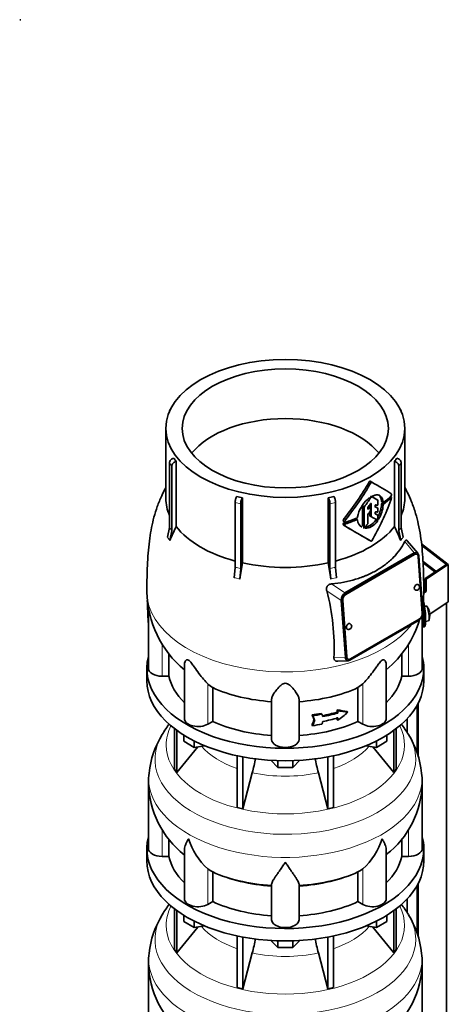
# Model space of a CAD drawing. Header units: millimetres. Extents: x 148 to 904, y -3800 to 2451.
# Tile 9 of 28: x 611 to 892, y -1629 to -982. Entities that reach past the tile are written whole.
import ezdxf

# ---------------------------------------------------------------- set-up
doc = ezdxf.new("R2010")
doc.units = ezdxf.units.MM
for name, color, linetype in [('M5X8_UNI7687', 7, 'Continuous'), ('MID_134-18', 7, 'Continuous'), ('VSI134_ADATTATOR', 7, 'Continuous'), ('VSI134_DIFFUSORE', 7, 'Continuous'), ('VSI134_TERMINALE', 7, 'Continuous'), ('VSI134_TESTATA', 7, 'Continuous')]:
    doc.layers.add(name, color=color, linetype=linetype)

# ---------------------------------------------------------------- blocks, each defined once
blk = doc.blocks.new('SE3')
at = {"layer": 'VSI134_ADATTATOR', "color": 7, "linetype": 'Continuous', "lineweight": 35}
blk.add_line((610.69, -982.32), (611.39, -982.32), dxfattribs=at)
blk = doc.blocks.new('SE4')
at = {"layer": 'M5X8_UNI7687', "color": 7, "linetype": 'Continuous', "lineweight": 35}
for p, q in [((878.05, -1367.49), (876.75, -1367.62)), ((877.33, -1377.57), (879.26, -1377.28))]:
    blk.add_line(p, q, dxfattribs=at)
for centre, radius, start, end in [((870.14, -1373.43), 10, 16.69567, 35.01269), ((870.14, -1373.43), 10, 11.87974, 13.52779), ((870.14, -1373.43), 10, 338.97998, 357.27513), ((1246.24, -1316.88), 370.34, 188.50644, 188.61408)]:
    blk.add_arc(centre, radius, start, end, dxfattribs=at)
for centre, major_axis, ratio, start_param, end_param in [((878.65, -1372.39), (0.6, -4.89), 0.169759, 0.004788, 3.136805), ((870.12, -1373.34), (-9.78, -2.08), 0.810411, 3.163117, 3.206609), ((870.15, -1373.56), (-9.94, -1.06), 0.589949, 3.053564, 3.168123), ((871.66, -1371.44), (7.36, -5.62), 0.747167, 0.443437, 0.593129)]:
    blk.add_ellipse(centre, major_axis=major_axis, ratio=ratio, start_param=start_param, end_param=end_param, dxfattribs=at)
at = {"layer": 'MID_134-18', "color": 7, "linetype": 'Continuous', "lineweight": 35}
for p, q in [((875.72, -1338.15), (884.2, -1344.65)), ((883.53, -1345.1), (875.76, -1339.15)), ((891.05, -3509.13), (891.05, -1365.48)), ((871.79, -1432.74), (871.79, -1463.93)), ((872.54, -1431.33), (872.54, -1466.46)), ((865.27, -1441.51), (865.27, -1450.37)), ((871.79, -1551.13), (871.79, -1582.32)), ((872.54, -1549.72), (872.54, -1584.85)), ((865.27, -1559.91), (865.27, -1568.77))]:
    blk.add_line(p, q, dxfattribs=at)
at = {"layer": 'VSI134_DIFFUSORE', "color": 7, "linetype": 'Continuous', "lineweight": 35}
for p, q in [((694.24, -1408.35), (694.24, -1416.51)), ((876.24, -1416.51), (876.24, -1408.35)), ((712.41, -1448.01), (712.41, -1474.69)), ((858.07, -1448.01), (858.07, -1474.69)), ((713.94, -1449.16), (713.94, -1476.82)), ((718.48, -1456.27), (718.48, -1452.22)), ((851.99, -1456.27), (851.99, -1452.22)), ((856.53, -1449.16), (856.53, -1476.82)), ((713.94, -1476.82), (727.8, -1459.91)), ((725.42, -1460.28), (718.48, -1456.27)), ((725.42, -1460.28), (725.42, -1456.11)), ((732.25, -1459.22), (725.42, -1460.28)), ((845.05, -1460.28), (838.23, -1459.22)), ((842.67, -1459.91), (856.53, -1476.82)), ((845.05, -1460.28), (845.05, -1456.11)), ((851.99, -1456.27), (845.05, -1460.28)), ((753.54, -1465.76), (753.54, -1499.69)), ((757.24, -1466.5), (757.24, -1500.57)), ((813.24, -1466.5), (813.24, -1500.57)), ((816.93, -1465.76), (816.93, -1499.69)), ((780.33, -1473.41), (775.68, -1468.76)), ((780.33, -1473.41), (780.33, -1468.97)), ((790.15, -1473.41), (780.33, -1473.41)), ((794.8, -1468.76), (790.15, -1473.41)), ((790.15, -1473.41), (790.15, -1468.97)), ((712.41, -1474.69), (713.94, -1476.82)), ((757.24, -1500.57), (763.51, -1476.95)), ((806.96, -1476.95), (813.24, -1500.57)), ((856.53, -1476.82), (858.07, -1474.69)), ((695.24, -1483.68), (695.24, -1526.74)), ((875.24, -1526.74), (875.24, -1483.68)), ((753.54, -1499.69), (757.24, -1500.57)), ((813.24, -1500.57), (816.93, -1499.69)), ((708.77, -1531.93), (708.77, -1520.49)), ((861.71, -1520.45), (861.71, -1531.93)), ((694.24, -1526.74), (694.24, -1534.9)), ((704.24, -1531.93), (708.77, -1531.93)), ((718.96, -1527.64), (718.96, -1559.81)), ((851.51, -1559.81), (851.51, -1527.52)), ((861.71, -1531.93), (866.24, -1531.93)), ((876.24, -1534.9), (876.24, -1526.74)), ((735.75, -1541.19), (734.33, -1540.13)), ((737.53, -1561.63), (737.53, -1542.16)), ((832.95, -1542.16), (832.95, -1561.63)), ((836.15, -1540.13), (834.73, -1541.19)), ((776.24, -1573.5), (776.24, -1550.16)), ((794.24, -1573.5), (794.24, -1550.16)), ((734.33, -1563.48), (737.53, -1561.63)), ((832.95, -1561.63), (836.15, -1563.48)), ((712.41, -1566.41), (712.41, -1593.08)), ((713.94, -1567.55), (713.94, -1595.22)), ((718.48, -1574.66), (718.48, -1570.61)), ((851.99, -1574.66), (851.99, -1570.61)), ((856.53, -1567.55), (856.53, -1595.22)), ((858.07, -1566.41), (858.07, -1593.08)), ((725.42, -1578.67), (718.48, -1574.66)), ((725.42, -1578.67), (725.42, -1574.5)), ((732.25, -1577.62), (725.42, -1578.67)), ((845.05, -1578.67), (838.23, -1577.62)), ((845.05, -1578.67), (845.05, -1574.5)), ((851.99, -1574.66), (845.05, -1578.67)), ((713.94, -1595.22), (727.8, -1578.3)), ((753.54, -1584.15), (753.54, -1618.08)), ((816.93, -1584.15), (816.93, -1618.08)), ((842.67, -1578.3), (856.53, -1595.22)), ((757.24, -1584.89), (757.24, -1618.96)), ((780.33, -1591.8), (775.68, -1587.15)), ((780.33, -1591.8), (780.33, -1587.37)), ((794.8, -1587.15), (790.15, -1591.8)), ((790.15, -1591.8), (790.15, -1587.37)), ((813.24, -1584.89), (813.24, -1618.96)), ((712.41, -1593.08), (713.94, -1595.22)), ((757.24, -1618.96), (763.51, -1595.34)), ((790.15, -1591.8), (780.33, -1591.8)), ((806.96, -1595.34), (813.24, -1618.96)), ((856.53, -1595.22), (858.07, -1593.08)), ((695.24, -1602.07), (695.24, -1645.13)), ((875.24, -1645.13), (875.24, -1602.07)), ((753.54, -1618.08), (757.24, -1618.96)), ((813.24, -1618.96), (816.93, -1618.08))]:
    blk.add_line(p, q, dxfattribs=at)
at = {"layer": 'VSI134_DIFFUSORE', "color": 4, "linetype": 'Continuous', "lineweight": 9}
for p, q in [((704.24, -1531.93), (704.24, -1514.15)), ((866.24, -1531.93), (866.24, -1514.11)), ((734.33, -1563.48), (734.33, -1540.13)), ((836.15, -1563.48), (836.15, -1540.13))]:
    blk.add_line(p, q, dxfattribs=at)
at = {"layer": 'VSI134_DIFFUSORE', "color": 7, "linetype": 'Continuous', "lineweight": 35}
for centre, radius, start, end in [((762.05, -1485.65), 66.85, 142.27451, 149.59029), ((808.31, -1485.77), 67.02, 30.46059, 37.61076), ((754.39, -1483.08), 58.96, 147.98391, 174.23208), ((815.79, -1483.05), 59.23, 5.72666, 31.8237), ((673.67, -1452.64), 93.08, 344.85704, 350.84121), ((895.49, -1452.85), 91.75, 189.15218, 195.23149), ((719.06, -1481.78), 23.76, 168.79571, 184.65673), ((851.11, -1481.85), 24.08, 355.62845, 11.27674), ((756.34, -1482.73), 60.98, 180.92317, 232.01898), ((814.4, -1482.78), 60.72, 307.7838, 359.14962), ((766.83, -1505.18), 47.73, 198.63732, 227.08568), ((803.65, -1505.18), 47.73, 312.91434, 341.36277), ((743.66, -1528.79), 14.7, 237.45087, 245.35655), ((826.82, -1528.79), 14.7, 294.64345, 302.54913), ((762.05, -1604.04), 66.85, 142.27451, 149.59029), ((808.31, -1604.16), 67.02, 30.46059, 37.61076), ((754.39, -1601.47), 58.96, 147.98391, 174.23208), ((815.79, -1601.45), 59.23, 5.72666, 31.8237), ((673.67, -1571.03), 93.08, 344.85704, 350.84121), ((895.49, -1571.24), 91.75, 189.15218, 195.23149), ((719.06, -1600.17), 23.76, 168.79571, 184.65673), ((851.11, -1600.24), 24.08, 355.62845, 11.27674), ((756.34, -1601.12), 60.98, 180.92317, 232.01898), ((814.4, -1601.18), 60.72, 307.7838, 359.14962)]:
    blk.add_arc(centre, radius, start, end, dxfattribs=at)
for centre, major_axis, start_param, end_param in [((785.24, -1408.35), (91, 0), 2.993207, 6.283185), ((785.24, -1408.35), (91, 0), 0, 0.148386), ((785.24, -1416.51), (-91, 0), 0, 3.141593), ((785.24, -1526.74), (91, 0), 2.993207, 6.283185), ((785.24, -1526.74), (91, 0), 0, 0.148386), ((704.24, -1526.74), (9, 0), 3.141593, 4.712389), ((785.24, -1526.74), (-77, 0), 0.117151, 0.534109), ((785.24, -1526.74), (77, 0), 5.749077, 6.166034), ((866.24, -1526.74), (-9, 0), 1.570796, 3.141593), ((785.24, -1534.9), (-91, 0), 0, 3.141593), ((785.24, -1507.26), (-77, 0), 0.902549, 1.453645), ((785.24, -1507.26), (77, 0), 4.82954, 5.380636), ((727.96, -1559.81), (9, 0), 3.141593, 5.497787), ((785.24, -1526.74), (-77, 0), 0.902549, 1.453645), ((785.24, -1526.74), (77, 0), 4.82954, 5.380636), ((842.51, -1559.81), (-9, 0), 0.785398, 3.141593), ((785.24, -1573.5), (-9, 0), 0, 3.141593)]:
    blk.add_ellipse(centre, major_axis=major_axis, ratio=0.57735, start_param=start_param, end_param=end_param, dxfattribs=at)
at = {"layer": 'VSI134_DIFFUSORE', "color": 4, "linetype": 'Continuous', "lineweight": 9}
for centre, major_axis, start_param, end_param in [((785.24, -1458.77), (-78.3, 0), 0, 3.425204), ((785.24, -1458.77), (-78.3, 0), 5.999574, 6.283185), ((785.24, -1467.96), (85.67, 0), 2.810588, 6.283185), ((785.24, -1467.96), (85.67, 0), 0, 0.331105), ((785.24, -1443.66), (-61.63, 0), 0.463231, 1.030574), ((785.24, -1443.66), (61.63, 0), 5.252612, 5.819954), ((785.24, -1480.72), (-89.83, 0), 0, 3.20981), ((785.24, -1480.72), (-89.83, 0), 6.215147, 6.283185), ((785.24, -1443.66), (-61.63, 0), 1.210556, 1.931037), ((785.24, -1505.26), (-79.5, 0), 0.898849, 1.457346), ((785.24, -1505.26), (79.5, 0), 4.82584, 5.384336), ((785.24, -1577.16), (-78.3, 0), 0, 3.425204), ((785.24, -1577.16), (-78.3, 0), 5.999574, 6.283185), ((785.24, -1586.36), (85.67, 0), 2.810588, 6.283185), ((785.24, -1586.36), (85.67, 0), 0, 0.331105), ((785.24, -1562.05), (-61.63, 0), 0.463231, 1.030574), ((785.24, -1562.05), (61.63, 0), 5.252612, 5.819954), ((785.24, -1599.11), (-89.83, 0), 0, 3.20981), ((785.24, -1599.11), (-89.83, 0), 6.215147, 6.283185), ((785.24, -1562.05), (-61.63, 0), 1.210556, 1.931037)]:
    blk.add_ellipse(centre, major_axis=major_axis, ratio=0.57735, start_param=start_param, end_param=end_param, dxfattribs=at)
at = {"layer": 'VSI134_DIFFUSORE', "color": 7, "linetype": 'Continuous', "lineweight": 35}
for points, knots in [([(718.96, -1527.67), (718.96, -1527.51), (718.97, -1527.34), (719.05, -1526.17), (719.34, -1525.12), (720.01, -1523.44), (720.27, -1522.87), (720.73, -1521.98), (720.89, -1521.68), (721.14, -1521.22), (721.28, -1520.98), (721.41, -1520.75), (721.5, -1520.59), (721.55, -1520.51), (721.6, -1520.43)], [0.4600931, 0.4600931, 0.4600931, 0.4600931, 0.5, 0.5, 0.75, 0.75, 0.875, 0.875, 0.9375, 0.9375, 0.96875, 0.984375, 0.984375, 1, 1, 1, 1]), ([(851.51, -1527.62), (851.51, -1527.48), (851.51, -1527.35), (851.46, -1526.71), (851.37, -1526.19), (851.11, -1525.13), (850.92, -1524.58), (850.47, -1523.46), (850.21, -1522.88), (849.75, -1521.98), (849.59, -1521.68), (849.33, -1521.22), (849.24, -1521.06), (849.06, -1520.75), (848.97, -1520.59), (848.88, -1520.43)], [0.4658143, 0.4658143, 0.4658143, 0.4658143, 0.5, 0.5, 0.625, 0.625, 0.75, 0.75, 0.875, 0.875, 0.9375, 0.9375, 0.96875, 0.96875, 1, 1, 1, 1]), ([(785.24, -1535.65), (785.11, -1535.86), (784.97, -1536.07), (784.71, -1536.49), (784.57, -1536.7), (784.18, -1537.32), (783.91, -1537.72), (783.13, -1538.92), (782.61, -1539.68), (781.6, -1541.16), (781.1, -1541.87), (780.15, -1543.22), (779.7, -1543.87), (778.86, -1545.09), (778.46, -1545.67), (777.92, -1546.49), (777.75, -1546.75), (777.43, -1547.27), (777.27, -1547.52), (776.86, -1548.24), (776.64, -1548.68), (776.33, -1549.48), (776.24, -1549.84), (776.24, -1550.16)], [0, 0, 0, 0, 0.03125, 0.03125, 0.0625, 0.0625, 0.125, 0.125, 0.25, 0.25, 0.375, 0.375, 0.5, 0.5, 0.625, 0.625, 0.6875, 0.6875, 0.75, 0.75, 0.875, 0.875, 1, 1, 1, 1]), ([(794.24, -1550.16), (794.24, -1549.84), (794.15, -1549.48), (793.84, -1548.68), (793.61, -1548.24), (793.2, -1547.52), (793.05, -1547.27), (792.73, -1546.75), (792.56, -1546.49), (792.02, -1545.67), (791.62, -1545.09), (790.78, -1543.87), (790.32, -1543.23), (789.38, -1541.87), (788.88, -1541.16), (787.87, -1539.69), (787.35, -1538.92), (786.56, -1537.73), (786.3, -1537.32), (785.9, -1536.7), (785.77, -1536.49), (785.5, -1536.07), (785.37, -1535.86), (785.24, -1535.65)], [0, 0, 0, 0, 0.125, 0.125, 0.25, 0.25, 0.3125, 0.3125, 0.375, 0.375, 0.5, 0.5, 0.625, 0.625, 0.75, 0.75, 0.875, 0.875, 0.9375, 0.9375, 0.96875, 0.96875, 1, 1, 1, 1])]:
    blk.add_open_spline(points, degree=3, knots=knots, dxfattribs=at)
at = {"layer": 'VSI134_TERMINALE', "color": 7, "linetype": 'Continuous', "lineweight": 35}
for p, q in [((874.72, -1326.63), (892.33, -1340.13)), ((891.05, -1340.1), (874.85, -1327.7)), ((877.1, -1349.37), (891.05, -1340.1)), ((892.33, -1340.13), (877.81, -1349.78)), ((892.33, -1364.62), (892.33, -1340.13)), ((877.1, -1349.37), (877.1, -1357.53)), ((877.1, -1349.37), (877.81, -1349.78)), ((877.81, -1349.78), (877.81, -1357.94)), ((876.23, -1358.11), (877.1, -1357.53)), ((876.54, -1358.78), (877.81, -1357.94)), ((877.1, -1357.53), (877.81, -1357.94)), ((892.33, -1364.62), (880.11, -1372.74)), ((876.35, -1377.3), (876.35, -1375.66)), ((877.34, -1377.22), (877.34, -1375.58)), ((875.74, -1381.13), (876.73, -1381.05))]:
    blk.add_line(p, q, dxfattribs=at)
at = {"layer": 'VSI134_TERMINALE', "color": 4, "linetype": 'Continuous', "lineweight": 9}
for p, q in [((876.35, -1375.66), (877.34, -1375.58)), ((877.34, -1377.22), (876.35, -1377.3))]:
    blk.add_line(p, q, dxfattribs=at)
at = {"layer": 'VSI134_TERMINALE', "color": 7, "linetype": 'Continuous', "lineweight": 35}
for centre, radius, start, end in [((838.73, -1374.45), 38.63, 358.31893, 17.04967), ((839.47, -1374.31), 36.9, 357.89662, 10.83328)]:
    blk.add_arc(centre, radius, start, end, dxfattribs=at)
for points, knots in [([(875.25, -1380.7), (875.3, -1380.79), (875.36, -1380.86), (875.52, -1381.05), (875.62, -1381.12), (875.79, -1381.14), (875.87, -1381.09), (876.01, -1380.89), (876.07, -1380.73), (876.15, -1380.41), (876.17, -1380.29), (876.21, -1380.03), (876.25, -1379.74), (876.28, -1379.4), (876.3, -1379.04), (876.32, -1378.84), (876.34, -1378.23), (876.35, -1377.78), (876.35, -1377.3)], [0.189779, 0.189779, 0.189779, 0.189779, 0.25, 0.25, 0.375, 0.375, 0.5, 0.5, 0.625, 0.625, 0.6875, 0.6875, 0.75, 0.8125, 0.8125, 0.875, 0.875, 1, 1, 1, 1]), ([(877.34, -1377.22), (877.34, -1377.7), (877.33, -1378.15), (877.31, -1378.75), (877.3, -1378.95), (877.27, -1379.31), (877.26, -1379.48), (877.21, -1379.96), (877.17, -1380.22), (877.06, -1380.65), (877, -1380.81), (876.88, -1381), (876.81, -1381.04), (876.74, -1381.05)], [0, 0, 0, 0, 0.125, 0.125, 0.1875, 0.1875, 0.25, 0.25, 0.375, 0.375, 0.5, 0.5, 0.6059848, 0.6059848, 0.6059848, 0.6059848])]:
    blk.add_open_spline(points, degree=3, knots=knots, dxfattribs=at)
at = {"layer": 'VSI134_TESTATA', "color": 7, "linetype": 'Continuous', "lineweight": 35}
for p, q in [((709.18, -1239.54), (709.18, -1239.55)), ((710.12, -1237.6), (709.51, -1238.45)), ((860.97, -1238.45), (860.36, -1237.6)), ((861.3, -1239.55), (861.3, -1239.54)), ((706.74, -1250.76), (706.74, -1296.77)), ((863.74, -1296.77), (863.74, -1250.76)), ((709.18, -1315.97), (709.18, -1273.42)), ((713.5, -1272.43), (713.5, -1315.17)), ((856.97, -1315.17), (856.97, -1272.43)), ((861.3, -1273.42), (861.3, -1315.97)), ((710.71, -1275.55), (710.71, -1318.1)), ((859.77, -1318.1), (859.77, -1275.55)), ((842.06, -1286.02), (841, -1285.41)), ((752.2, -1342.06), (752.2, -1299.51)), ((757.05, -1296.33), (757.05, -1339.07)), ((813.42, -1339.07), (813.42, -1296.33)), ((818.27, -1299.51), (818.27, -1342.06)), ((846.01, -1297.88), (844.94, -1297.27)), ((846.1, -1300.6), (846.1, -1298.11)), ((848.57, -1298.95), (849.64, -1299.57)), ((854.93, -1296.14), (854.19, -1295.71)), ((755.9, -1300.39), (755.9, -1342.94)), ((814.58, -1342.94), (814.58, -1300.39)), ((836.04, -1301.99), (836.04, -1314.85)), ((837.1, -1315.46), (837.1, -1302.6)), ((839.41, -1303.52), (839.41, -1303.1)), ((841.21, -1302.24), (840.24, -1301.68)), ((840.66, -1301.03), (840.66, -1301.93)), ((840.66, -1305.72), (840.66, -1308.08)), ((841.31, -1304.58), (841.31, -1302.47)), ((841.72, -1308.7), (841.72, -1300.29)), ((844.21, -1302.18), (844.21, -1301.6)), ((844.21, -1306.71), (844.21, -1306.14)), ((846.01, -1303.12), (844.94, -1302.51)), ((846.1, -1305.16), (846.1, -1303.35)), ((823.45, -1311.75), (824.55, -1312.39)), ((823.88, -1310.02), (824.98, -1310.65)), ((832.55, -1310.7), (831.48, -1310.08)), ((832.68, -1308.91), (832.67, -1309.09)), ((832.67, -1310.91), (832.68, -1311.09)), ((839.41, -1313.24), (839.41, -1307.7)), ((840.77, -1308.31), (841.83, -1308.92)), ((846.01, -1307.7), (844.94, -1307.08)), ((846.1, -1310.3), (846.1, -1307.92)), ((707.88, -1322.3), (709.18, -1315.97)), ((710.71, -1318.1), (709.41, -1324.44)), ((823.9, -1314.63), (825, -1315.26)), ((861.07, -1324.44), (859.77, -1318.1)), ((861.3, -1315.97), (862.6, -1322.3)), ((872.29, -1332.79), (865.39, -1324.58)), ((824.41, -1358.85), (869.92, -1332.58)), ((869.85, -1333.49), (824.6, -1359.62)), ((870.2, -1333.66), (824.95, -1359.79)), ((871.68, -1333.5), (871.33, -1333.33)), ((875.22, -1372.34), (872.51, -1334.98)), ((872.87, -1334.42), (875.58, -1371.77)), ((751.66, -1348.83), (752.2, -1342.06)), ((755.9, -1342.94), (755.36, -1349.72)), ((815.12, -1349.72), (814.58, -1342.94)), ((818.27, -1342.06), (818.81, -1348.83)), ((824.67, -1401.16), (821.95, -1363.81)), ((822.66, -1363.39), (825.37, -1400.75)), ((823.01, -1363.56), (825.72, -1400.91)), ((695.24, -1369.1), (695.24, -1408.35)), ((873.12, -1376.73), (827.61, -1403)), ((828.03, -1402.24), (873.29, -1376.11)), ((875.24, -1408.35), (875.24, -1374.01)), ((708.77, -1413.54), (708.77, -1398.72)), ((819.71, -1403.73), (826.54, -1403.35)), ((826.2, -1402.23), (826.56, -1402.4)), ((861.71, -1398.67), (861.71, -1413.54)), ((718.96, -1405.95), (718.96, -1441.41)), ((851.51, -1441.41), (851.51, -1405.98)), ((708.77, -1413.54), (704.24, -1413.54)), ((866.24, -1413.54), (861.71, -1413.54)), ((737.53, -1443.24), (737.53, -1421.04)), ((836.15, -1418.58), (832.95, -1421.04)), ((832.95, -1421.04), (832.95, -1443.24)), ((776.24, -1455.11), (776.24, -1428.6)), ((794.24, -1455.11), (794.24, -1428.6)), ((819.26, -1437.2), (819.26, -1435.57)), ((819.26, -1435.57), (819.65, -1436.11)), ((802.77, -1438.98), (803.15, -1439.52)), ((804.2, -1442.04), (804.58, -1442.58)), ((808.83, -1438.01), (809.22, -1438.54)), ((819.26, -1437.2), (819.65, -1437.74)), ((819.26, -1442.1), (819.26, -1440.47)), ((819.26, -1442.1), (819.65, -1442.64)), ((819.65, -1436.11), (819.65, -1437.74)), ((819.65, -1441), (819.65, -1442.64)), ((825.86, -1436.72), (826.25, -1437.26)), ((737.53, -1443.24), (734.33, -1445.09)), ((802.77, -1445.51), (803.15, -1446.05)), ((836.15, -1445.09), (832.95, -1443.24))]:
    blk.add_line(p, q, dxfattribs=at)
at = {"layer": 'VSI134_TESTATA', "color": 4, "linetype": 'Continuous', "lineweight": 9}
for p, q in [((710.71, -1275.55), (709.18, -1273.42)), ((861.3, -1273.42), (859.77, -1275.55)), ((841.55, -1286.31), (840.49, -1285.7)), ((755.9, -1300.39), (752.2, -1299.51)), ((818.27, -1299.51), (814.58, -1300.39)), ((846.01, -1297.88), (844.94, -1297.27)), ((849.55, -1299.4), (848.48, -1298.78)), ((849.85, -1300.56), (848.78, -1299.94)), ((854.74, -1296.2), (854.08, -1295.82)), ((837.1, -1302.6), (836.04, -1301.99)), ((837.24, -1302.22), (836.18, -1301.61)), ((839.41, -1303.18), (840, -1303.52)), ((840.73, -1302.47), (839.99, -1302.05)), ((841.37, -1300.08), (841.72, -1300.29)), ((845.99, -1303.11), (844.93, -1302.5)), ((849.55, -1301.15), (848.48, -1300.53)), ((824.42, -1312.1), (823.32, -1311.46)), ((824.84, -1313.46), (823.73, -1312.83)), ((832.26, -1310.7), (831.2, -1310.09)), ((841.72, -1308.7), (840.66, -1308.08)), ((844.66, -1311.05), (845.72, -1311.66)), ((845.99, -1307.69), (844.93, -1307.08)), ((846.1, -1309.96), (846.63, -1310.26)), ((824.38, -1314.03), (823.28, -1313.39)), ((836.04, -1314.85), (837.1, -1315.46)), ((837.52, -1316.29), (837.64, -1316.36)), ((840.75, -1314.63), (841.81, -1315.24)), ((708.26, -1322.79), (707.88, -1322.3)), ((708.26, -1322.79), (709.41, -1324.44)), ((861.45, -1323.87), (861.07, -1324.44)), ((861.45, -1323.87), (862.6, -1322.3)), ((863.69, -1325.17), (869.92, -1332.58)), ((870.2, -1333.66), (869.85, -1333.49)), ((752.58, -1349.01), (751.66, -1348.83)), ((752.58, -1349.01), (755.36, -1349.72)), ((816.03, -1349.46), (815.12, -1349.72)), ((816.03, -1349.46), (818.81, -1348.83)), ((821.95, -1363.81), (812.47, -1357.44)), ((824.41, -1358.85), (815.6, -1352.93)), ((823.01, -1363.56), (822.66, -1363.39)), ((824.95, -1359.79), (824.6, -1359.62)), ((695.17, -1378.21), (695.24, -1378.22)), ((875.24, -1378.22), (875.3, -1378.21)), ((704.24, -1413.54), (704.24, -1392.31)), ((866.24, -1413.54), (866.24, -1392.26)), ((817.15, -1401.58), (824.67, -1401.16)), ((825.72, -1400.91), (825.37, -1400.75)), ((734.33, -1445.09), (734.33, -1418.58)), ((836.15, -1445.09), (836.15, -1418.58))]:
    blk.add_line(p, q, dxfattribs=at)
at = {"layer": 'VSI134_TESTATA', "color": 7, "linetype": 'Continuous', "lineweight": 35}
for centre, radius, start, end in [((744.13, -1248.84), 38.66, 213.71088, 217.60338), ((826.35, -1248.84), 38.66, 322.39662, 326.28912), ((674.04, -1189.83), 192.09, 321.26853, 330.06177), ((671.88, -1188.61), 195.79, 321.44035, 330.06593), ((782.62, -1181.26), 117.87, 255.62701, 257.47404), ((787.86, -1181.26), 117.87, 282.52596, 284.37299), ((852.66, -1312.75), 20.34, 131.43742, 169.12678), ((841.86, -1296.8), 0.701, 121.34265, 147.47829), ((842.25, -1296.05), 0.25, 66.45468, 125.85495), ((849.41, -1300.63), 0.93, 132.56223, 174.29129), ((854.55, -1293.68), 0.189, 48.42382, 58.95167), ((849.15, -1295.99), 5.86, 340.02016, 355.93029), ((853.94, -1294.47), 1.05, 319.4362, 2.2381), ((837.78, -1302.63), 0.685, 142.72802, 177.42473), ((840.12, -1303.13), 0.71, 144.74732, 177.58429), ((840.57, -1304.55), 0.742, 324.53793, 357.56261), ((826.67, -1298.57), 21.91, 333.06861, 354.84809), ((827.79, -1299.18), 21.85, 329.53634, 354.82346), ((850.48, -1301.25), 0.927, 132.37859, 174.26558), ((823.93, -1313.45), 0.65, 107.36206, 174.89577), ((826.05, -1311.69), 2.74, 142.40322, 175.17463), ((827.19, -1312.33), 2.77, 142.68847, 175.09943), ((831.97, -1309.01), 0.701, 294.30644, 353.4391), ((838.4, -1310.68), 5.74, 184.07865, 240.08607), ((840.13, -1307.73), 0.719, 143.38891, 177.43767), ((834.42, -1303.78), 12.56, 300.25809, 324.65067), ((835.47, -1304.38), 12.58, 300.24361, 324.59857), ((910.89, -1407.96), 218.11, 154.82252, 157.48372), ((825.03, -1314.09), 0.652, 107.65817, 174.96599), ((-298.35, -3258.87), 2244.89, 59.51557, 59.98786), ((-298.87, -3262.2), 2248.03, 59.51593, 60.00441), ((836.95, -1308.78), 6.98, 274.54851, 302.97772), ((838.02, -1309.45), 6.92, 266.84836, 303.1454), ((838.68, -1313.2), 0.729, 320.6246, 357.22023), ((659.59, -1407.96), 218.11, 22.51628, 25.17748), ((1383.57, -1444.32), 635.3, 170.4635, 171.43609), ((186.9, -1444.32), 635.3, 8.56391, 9.5365), ((761.27, -1357.46), 66.93, 180.5978, 230.77237), ((672.42, -1394.59), 144.9, 357.23297, 14.8561), ((871.39, -1355.09), 2, 244.53028, 0), ((871.39, -1355.09), 2, 0, 64.53028), ((809.01, -1357.29), 67.21, 350.14344, 359.27764), ((809.01, -1357.29), 67.21, 309.29621, 343.5862), ((826.84, -1380.81), 2, 244.53028, 0), ((826.84, -1380.81), 2, 0, 64.53028), ((745.98, -1406.76), 16.6, 225.40826, 239.38841)]:
    blk.add_arc(centre, radius, start, end, dxfattribs=at)
at = {"layer": 'VSI134_TESTATA', "color": 4, "linetype": 'Continuous', "lineweight": 9}
for centre, radius, start, end in [((680.4, -1338.23), 36.39, 33.58923, 37.72503), ((890.08, -1338.23), 36.39, 142.27497, 146.41077), ((743.43, -1386.9), 45.69, 74.16756, 78.93349), ((827.04, -1386.9), 45.69, 101.06651, 105.83244)]:
    blk.add_arc(centre, radius, start, end, dxfattribs=at)
at = {"layer": 'VSI134_TESTATA', "color": 7, "linetype": 'Continuous', "lineweight": 35}
for major_axis in [(78.5, 0), (67.74, 0)]:
    blk.add_ellipse((785.24, -1250.76), major_axis=major_axis, ratio=0.57735, dxfattribs=at)
for centre, major_axis, ratio, start_param, end_param in [((711.95, -1240.2), (2.44, -1.75), 0.754344, 2.912261, 3.637652), ((858.53, -1240.2), (-2.44, -1.75), 0.754344, 2.645534, 3.370925), ((785.24, -1283.42), (67.74, 0), 0.57735, 0.430765, 2.710827), ((711.95, -1272.76), (-2.44, -1.75), 0.754344, 4.207836, 5.787126), ((713.48, -1274.89), (2.44, 1.75), 0.754344, 1.066243, 2.645534), ((857, -1274.89), (2.44, -1.75), 0.754344, 0.496059, 2.075349), ((858.53, -1272.76), (-2.44, 1.75), 0.754344, 3.637652, 5.216942), ((785.24, -1253.21), (80, -46.83), 0.005973, 0.523921, 0.784455), ((785.24, -1296.77), (78.5, 0), 0.57735, 3.141593, 3.391494), ((753.35, -1297.91), (-0.7, -2.92), 0.31246, 3.786362, 5.365653), ((757.04, -1298.79), (0.7, 2.92), 0.31246, 0.64477, 2.22406), ((813.43, -1298.79), (0.7, -2.92), 0.31246, 0.917533, 2.496823), ((817.13, -1297.91), (-0.7, 2.92), 0.31246, 4.059125, 5.638416), ((785.24, -1262.94), (-59.79, -84.34), 0.630164, 1.551795, 1.620079), ((785.24, -1262.85), (78.5, -44.84), 0.004672, -0.772853, -0.703933), ((785.24, -1263.36), (80, 0), 0.57735, -0.790935, -0.780102), ((785.24, -1292.4), (56.38, 99), 0.573353, 4.713426, 4.974273), ((785.24, -1262.85), (80, -45.69), 0.004672, -0.773039, -0.705414), ((785.24, -1273.32), (78.5, -0.05), 0.576906, -0.627228, -0.613459), ((785.24, -1272.29), (80, 0), 0.57735, -0.630598, -0.518021), ((785.24, -1273.32), (80, -0.05), 0.576906, -0.63021, -0.517581), ((785.24, -1296.77), (-78.5, 0), 0.57735, 2.891692, 3.141593), ((744.44, -1243.06), (84.79, 108.49), 0.813815, 4.796406, 4.817449), ((750.64, -1251.41), (86.16, 95.92), 0.810489, -1.432045, -1.409969), ((749.81, -1247.78), (86.01, 97.61), 0.811036, -1.433588, -1.423742), ((743.12, -1244.36), (122.16, -64.34), 0.054855, -0.567828, -0.557381), ((742.31, -1243.88), (124.51, -65.57), 0.054855, -0.582253, -0.558494), ((742.36, -1242.25), (124.46, -65.52), 0.055137, -0.576041, -0.56471), ((740.89, -1245.9), (125.98, -67.1), 0.048322, -0.576058, -0.564869), ((785.24, -1273.33), (78.5, 0), 0.57735, -1.058237, -0.967486), ((785.24, -1273.33), (80, 0), 0.57735, -1.052994, -0.942461), ((785.24, -1272.28), (80, 0), 0.57735, -1.05245, -0.942461), ((785.24, -1276.25), (79.99, -43.94), 0.021828, -0.772923, -0.700364), ((741.33, -1247.8), (124.01, -66.26), 0.046433, -0.567944, -0.557578), ((740.48, -1247.31), (126.4, -67.54), 0.046433, -0.582298, -0.558682), ((785.24, -1296.77), (-78.5, 0), 0.57735, 0.41818, 1.136418), ((785.24, -1296.77), (78.5, 0), 0.57735, 5.146767, 5.865006), ((760.39, -1263.33), (87.22, 75.16), 0.800393, -1.357861, -1.335212), ((870.01, -1336.29), (-1.7, -3.94), 0.585917, 2.297572, 3.808941), ((870.04, -1336.04), (-1.29, -2.71), 0.625473, 3.141593, 3.879379), ((870.39, -1336.21), (-1.29, -2.71), 0.625473, 2.308583, 3.879379), ((785.24, -1296.77), (-78.5, 0), 0.57735, 1.203578, 1.938015), ((871.39, -1355.09), (0.86, 1.81), 0.625473, 0, 3.141593), ((785.24, -1403.99), (-27.25, 225.93), 0.384309, 1.346051, 1.410262), ((824.84, -1362.37), (-1.52, -3.76), 0.658311, 3.841252, 5.352621), ((824.78, -1362.17), (1.29, 2.71), 0.625473, 0.737787, 2.308583), ((825.13, -1362.33), (1.29, 2.71), 0.625473, 0.737787, 2.308583), ((785.24, -1403.99), (27.25, 225.93), 0.384309, -1.410262, -1.346499), ((872.69, -1373.21), (1.52, 3.76), 0.658311, 3.841252, 5.35262), ((873.1, -1373.56), (-1.29, -2.71), 0.625473, 0.737787, 2.308583), ((826.84, -1380.81), (0.86, 1.81), 0.625473, 0, 3.141593), ((827.52, -1399.29), (1.7, 3.94), 0.585917, 2.297573, 3.808941), ((827.49, -1399.52), (1.29, 2.71), 0.625473, 2.308583, 3.141593), ((827.85, -1399.69), (1.29, 2.71), 0.625473, 2.308583, 3.879379), ((704.24, -1408.35), (9, 0), 0.57735, 3.141593, 4.712389), ((866.24, -1408.35), (-9, 0), 0.57735, 1.570796, 3.141593), ((785.24, -1408.35), (-77, 0), 0.57735, 0.117151, 0.534109), ((785.24, -1408.35), (77, 0), 0.57735, 5.749077, 6.166034), ((785.24, -1386.15), (-77, 0), 0.57735, 0.902549, 1.453645), ((785.24, -1386.15), (77, 0), 0.57735, 4.82954, 5.380636), ((785.24, -1393.51), (76.01, -35.64), 0.345529, -0.95251, -0.854431), ((727.96, -1441.41), (9, 0), 0.57735, 3.141593, 5.497787), ((785.24, -1395.69), (77, 0), 0.57735, -1.341157, -1.259355), ((570.38, -1124.07), (312, -556.34), 0.096151, 0.909542, 0.916225), ((570.38, -1075.62), (-52.46, -635.69), 0.491081, 0.99085, 0.997533), ((785.24, -1395.69), (78, 0), 0.57735, -1.339048, -1.258311), ((567.4, -1119.92), (316.31, -564.02), 0.096151, 0.908896, 0.915487), ((561.84, -1098.3), (323.67, -577.15), 0.09615, 0.884303, 0.887521), ((785.24, -1397.32), (77, 0), 0.57735, -1.249874, -1.113116), ((785.24, -1397.32), (78, 0), 0.57735, -1.248952, -1.113951), ((785.24, -1400.59), (78, 0), 0.57735, -1.248952, -1.113951), ((785.24, -1393.51), (77, -36.1), 0.345529, -0.953344, -0.85654), ((785.24, -1404.4), (72.18, 51.03), 0.579238, 4.780548, 4.877352), ((842.51, -1441.41), (-9, 0), 0.57735, 0.785398, 3.141593), ((785.24, -1408.35), (-77, 0), 0.57735, 0.902549, 1.453645), ((785.24, -1408.35), (77, 0), 0.57735, 4.82954, 5.380636), ((567.4, -1071.44), (-53.18, -644.47), 0.491081, 0.991587, 0.998179), ((785.24, -1402.22), (78, 0), 0.57735, -1.339048, -1.258311), ((561.8, -1076.88), (-54.41, -659.53), 0.49109, 1.019542, 1.02276), ((785.24, -1455.11), (9, 0), 0.57735, 3.141593, 6.283185)]:
    blk.add_ellipse(centre, major_axis=major_axis, ratio=ratio, start_param=start_param, end_param=end_param, dxfattribs=at)
at = {"layer": 'VSI134_TESTATA', "color": 4, "linetype": 'Continuous', "lineweight": 9}
for start_param, end_param in [(0.000653, 2.726381), (2.988518, 3.14093)]:
    blk.add_ellipse((785.24, -1358.2), major_axis=(-91, 0), ratio=0.57735, start_param=start_param, end_param=end_param, dxfattribs=at)
at = {"layer": 'VSI134_TESTATA', "color": 7, "linetype": 'Continuous', "lineweight": 35}
for points, knots in [([(840.49, -1285.7), (840.56, -1285.58), (840.65, -1285.49), (840.84, -1285.38), (840.93, -1285.37), (841, -1285.41)], [0, 0, 0, 0, 0.5, 0.5, 1, 1, 1, 1]), ([(842.06, -1286.02), (841.99, -1285.98), (841.9, -1285.99), (841.71, -1286.1), (841.62, -1286.2), (841.55, -1286.31)], [0, 0, 0, 0, 0.5, 0.5, 1, 1, 1, 1]), ([(706.73, -1289.52), (706.55, -1289.85), (705.61, -1291.64), (703.57, -1295.8), (701.04, -1301.98), (698.88, -1309), (697.29, -1315.93), (696.08, -1323.2), (695.21, -1330.92), (694.67, -1338.76), (694.39, -1346.89), (694.27, -1353.11), (694.25, -1357.27), (694.24, -1358.95)], [0.1148494, 0.1148494, 0.1148494, 0.1148494, 0.1283388, 0.1872223, 0.278367, 0.3635629, 0.4457179, 0.5310435, 0.6286242, 0.7316249, 0.8327791, 0.9417567, 1, 1, 1, 1]), ([(876.24, -1358.95), (876.23, -1357.25), (876.22, -1354.36), (876.13, -1349.97), (876.02, -1344.37), (875.72, -1337.29), (875.13, -1329.5), (874.15, -1321.44), (872.77, -1313.87), (870.85, -1306.32), (868.43, -1299.3), (865.88, -1293.62), (864.29, -1290.54), (863.75, -1289.53)], [0, 0, 0, 0, 0.0584469, 0.1160475, 0.1895084, 0.2849054, 0.3897086, 0.487164, 0.5823756, 0.6654146, 0.7622556, 0.8438477, 0.8848971, 0.8848971, 0.8848971, 0.8848971]), ([(846.16, -1294.47), (846.11, -1294.46), (846.01, -1294.44), (845.85, -1294.42), (845.7, -1294.41), (845.55, -1294.4), (845.39, -1294.41), (845.24, -1294.41), (845.08, -1294.43), (844.93, -1294.45), (844.77, -1294.48), (844.62, -1294.51), (844.47, -1294.54), (844.32, -1294.58), (844.17, -1294.62), (844.03, -1294.67), (843.89, -1294.72), (843.74, -1294.77), (843.6, -1294.82), (843.47, -1294.87), (843.22, -1294.97), (842.84, -1295.14), (842.34, -1295.39), (841.83, -1295.68), (841.31, -1295.99), (840.78, -1296.33), (840.25, -1296.69), (839.72, -1297.08), (839.37, -1297.36), (839.19, -1297.49)], [0, 0, 0, 0, 0.027225, 0.053963, 0.080229, 0.106036, 0.131393, 0.156305, 0.180776, 0.20481, 0.228406, 0.251563, 0.274281, 0.296556, 0.318385, 0.339764, 0.36069, 0.381158, 0.401163, 0.420702, 0.439769, 0.508178, 0.577363, 0.647201, 0.717542, 0.788205, 0.858988, 0.929667, 1, 1, 1, 1]), ([(849.55, -1299.4), (849.54, -1299.3), (849.52, -1299.1), (849.48, -1298.81), (849.44, -1298.53), (849.39, -1298.26), (849.33, -1297.98), (849.26, -1297.72), (849.13, -1297.28), (848.9, -1296.67), (848.53, -1296.01), (848.07, -1295.44), (847.62, -1295.06), (847.2, -1294.81), (846.87, -1294.67), (846.53, -1294.55), (846.28, -1294.5), (846.16, -1294.47)], [0, 0, 0, 0, 0.036046, 0.07226, 0.108651, 0.145226, 0.181995, 0.21897, 0.256164, 0.374824, 0.50166, 0.611779, 0.746751, 0.808863, 0.871706, 0.935274, 1, 1, 1, 1]), ([(846.79, -1294.65), (846.87, -1294.72), (847.11, -1294.95), (847.48, -1295.42), (847.85, -1296.1), (848.1, -1296.77), (848.25, -1297.35), (848.35, -1297.81), (848.43, -1298.28), (848.46, -1298.61), (848.48, -1298.78)], [0.3320997, 0.3320997, 0.3320997, 0.3320997, 0.389092, 0.5058891, 0.633698, 0.7533976, 0.8158474, 0.8777312, 0.9391014, 1, 1, 1, 1]), ([(849.55, -1299.4), (849.56, -1299.49), (849.6, -1299.55), (849.71, -1299.6), (849.78, -1299.58), (849.85, -1299.52)], [0, 0, 0, 0, 0.5, 0.5, 1, 1, 1, 1]), ([(854.67, -1293.54), (854.69, -1293.56), (854.72, -1293.59), (854.76, -1293.64), (854.8, -1293.71), (854.84, -1293.77), (854.87, -1293.85), (854.9, -1293.93), (854.92, -1294.02), (854.95, -1294.12), (854.97, -1294.22), (854.98, -1294.32), (854.99, -1294.4), (854.99, -1294.43)], [0, 0, 0, 0, 0.08878, 0.177923, 0.267524, 0.357639, 0.448281, 0.53943, 0.631034, 0.723011, 0.815254, 0.907634, 1, 1, 1, 1]), ([(855, -1296.41), (855.01, -1296.28), (854.98, -1296.18), (854.89, -1296.11), (854.82, -1296.13), (854.74, -1296.2)], [0, 0, 0, 0, 0.5, 0.5, 1, 1, 1, 1]), ([(840, -1303.52), (839.95, -1303.6), (839.88, -1303.66), (839.75, -1303.75), (839.68, -1303.78), (839.55, -1303.78), (839.5, -1303.75), (839.43, -1303.66), (839.41, -1303.6), (839.41, -1303.52)], [0, 0, 0, 0, 0.25, 0.25, 0.5, 0.5, 0.75, 0.75, 1, 1, 1, 1]), ([(841.31, -1302.47), (841.31, -1302.39), (841.29, -1302.33), (841.22, -1302.24), (841.17, -1302.21), (841.05, -1302.21), (840.98, -1302.24), (840.85, -1302.33), (840.78, -1302.4), (840.73, -1302.47)], [0, 0, 0, 0, 0.25, 0.25, 0.5, 0.5, 0.75, 0.75, 1, 1, 1, 1]), ([(841.14, -1300.31), (841.19, -1300.23), (841.25, -1300.16), (841.39, -1300.06), (841.46, -1300.04), (841.58, -1300.03), (841.63, -1300.05), (841.7, -1300.14), (841.72, -1300.21), (841.72, -1300.29)], [0, 0, 0, 0, 0.25, 0.25, 0.5, 0.5, 0.75, 0.75, 1, 1, 1, 1]), ([(844.21, -1301.6), (844.21, -1301.52), (844.23, -1301.43), (844.3, -1301.26), (844.35, -1301.17), (844.46, -1301.03), (844.53, -1300.98), (844.66, -1300.92), (844.72, -1300.92), (844.76, -1300.94)], [0, 0, 0, 0, 0.25, 0.25, 0.5, 0.5, 0.75, 0.75, 1, 1, 1, 1]), ([(844.21, -1306.14), (844.21, -1306.07), (844.23, -1305.98), (844.3, -1305.8), (844.35, -1305.72), (844.46, -1305.58), (844.53, -1305.52), (844.66, -1305.47), (844.72, -1305.46), (844.77, -1305.48)], [0, 0, 0, 0, 0.25, 0.25, 0.5, 0.5, 0.75, 0.75, 1, 1, 1, 1]), ([(845.56, -1301.27), (845.61, -1301.29), (845.67, -1301.29), (845.79, -1301.23), (845.86, -1301.17), (845.97, -1301.03), (846.02, -1300.95), (846.09, -1300.77), (846.1, -1300.68), (846.1, -1300.6)], [0, 0, 0, 0, 0.25, 0.25, 0.5, 0.5, 0.75, 0.75, 1, 1, 1, 1]), ([(845.56, -1305.83), (845.61, -1305.85), (845.66, -1305.85), (845.79, -1305.79), (845.85, -1305.73), (845.97, -1305.59), (846.02, -1305.51), (846.08, -1305.33), (846.1, -1305.24), (846.1, -1305.16)], [0, 0, 0, 0, 0.25, 0.25, 0.5, 0.5, 0.75, 0.75, 1, 1, 1, 1]), ([(823.45, -1311.75), (823.45, -1311.75), (823.44, -1311.75), (823.35, -1311.69), (823.31, -1311.58), (823.32, -1311.46)], [0.4706024, 0.4706024, 0.4706024, 0.4706024, 0.5, 0.5, 1, 1, 1, 1]), ([(824.42, -1312.1), (824.41, -1312.22), (824.45, -1312.32), (824.62, -1312.44), (824.75, -1312.45), (824.87, -1312.41)], [0, 0, 0, 0, 0.5, 0.5, 1, 1, 1, 1]), ([(831.19, -1310.08), (831.29, -1310.03), (831.39, -1310.03), (831.47, -1310.07), (831.47, -1310.07), (831.48, -1310.08)], [0, 0, 0, 0, 0.5, 0.5, 0.5191186, 0.5191186, 0.5191186, 0.5191186]), ([(832.67, -1310.91), (832.66, -1310.81), (832.62, -1310.73), (832.47, -1310.65), (832.37, -1310.65), (832.26, -1310.7)], [0, 0, 0, 0, 0.5, 0.5, 1, 1, 1, 1]), ([(844.66, -1311.05), (844.75, -1310.93), (844.81, -1310.77), (844.83, -1310.57), (844.82, -1310.51), (844.8, -1310.46)], [0, 0, 0, 0, 0.5, 0.5, 0.7486196, 0.7486196, 0.7486196, 0.7486196]), ([(845.78, -1310.98), (845.86, -1311.01), (845.89, -1311.12), (845.87, -1311.38), (845.81, -1311.54), (845.72, -1311.66)], [0, 0, 0, 0, 0.5, 0.5, 1, 1, 1, 1]), ([(846.63, -1310.26), (846.58, -1310.34), (846.52, -1310.41), (846.4, -1310.51), (846.34, -1310.54), (846.23, -1310.55), (846.18, -1310.53), (846.12, -1310.44), (846.1, -1310.38), (846.1, -1310.3)], [0, 0, 0, 0, 0.25, 0.25, 0.5, 0.5, 0.75, 0.75, 1, 1, 1, 1]), ([(823.28, -1313.39), (823.29, -1313.55), (823.29, -1313.81), (823.38, -1314.12), (823.51, -1314.33), (823.69, -1314.49), (823.82, -1314.58), (823.9, -1314.63)], [0, 0, 0, 0, 0.297831, 0.494663, 0.647573, 0.81148, 1, 1, 1, 1]), ([(825, -1315.26), (824.89, -1315.19), (824.7, -1315.06), (824.49, -1314.81), (824.4, -1314.46), (824.39, -1314.19), (824.38, -1314.03)], [0, 0, 0, 0, 0.268166, 0.496148, 0.696011, 1, 1, 1, 1]), ([(837.1, -1315.46), (837.1, -1315.54), (837.08, -1315.62), (837, -1315.79), (836.95, -1315.87), (836.82, -1316), (836.75, -1316.05), (836.6, -1316.1), (836.54, -1316.11), (836.48, -1316.09)], [0, 0, 0, 0, 0.25, 0.25, 0.5, 0.5, 0.75, 0.75, 1, 1, 1, 1]), ([(837.64, -1316.36), (837.53, -1316.35), (837.45, -1316.25), (837.45, -1315.98), (837.51, -1315.81), (837.62, -1315.68)], [0, 0, 0, 0, 0.5, 0.5, 1, 1, 1, 1]), ([(815.6, -1352.93), (818.4, -1352.67), (821.11, -1352.29), (826.38, -1351.28), (828.94, -1350.65), (832.67, -1349.53), (833.89, -1349.13), (835.7, -1348.47), (836.29, -1348.25), (837.48, -1347.78), (838.07, -1347.54), (840.96, -1346.31), (843.15, -1345.21), (847.29, -1342.83), (849.24, -1341.53), (851.98, -1339.43), (852.87, -1338.71), (854.57, -1337.21), (855.39, -1336.43), (857.73, -1334.04), (859.14, -1332.37), (861.64, -1328.89), (862.75, -1327.07), (863.69, -1325.17)], [0, 0, 0, 0, 0.125, 0.125, 0.25, 0.25, 0.3125, 0.3125, 0.34375, 0.34375, 0.375, 0.375, 0.5, 0.5, 0.625, 0.625, 0.6875, 0.6875, 0.75, 0.75, 0.875, 0.875, 1, 1, 1, 1]), ([(841.55, -1324.92), (841.62, -1324.95), (841.71, -1324.95), (841.9, -1324.84), (841.99, -1324.74), (842.06, -1324.62)], [0, 0, 0, 0, 0.5, 0.5, 1, 1, 1, 1]), ([(863.69, -1325.17), (863.78, -1324.99), (863.87, -1324.84), (864.07, -1324.56), (864.18, -1324.45), (864.41, -1324.27), (864.52, -1324.22), (864.77, -1324.18), (864.89, -1324.2), (865.08, -1324.29), (865.14, -1324.33), (865.26, -1324.43), (865.32, -1324.49), (865.38, -1324.56), (865.38, -1324.56), (865.38, -1324.56)], [0, 0, 0, 0, 0.125, 0.125, 0.25, 0.25, 0.375, 0.375, 0.5, 0.5, 0.5625, 0.5625, 0.625, 0.625, 0.6251488, 0.6251488, 0.6251488, 0.6251488]), ([(812.47, -1357.44), (812.4, -1357.19), (812.34, -1356.94), (812.28, -1356.43), (812.27, -1356.16), (812.32, -1355.63), (812.38, -1355.37), (812.56, -1354.86), (812.68, -1354.61), (812.92, -1354.28), (813.01, -1354.17), (813.2, -1353.97), (813.29, -1353.88), (813.5, -1353.7), (813.62, -1353.62), (813.85, -1353.47), (813.96, -1353.41), (814.32, -1353.23), (814.58, -1353.14), (815.09, -1353), (815.35, -1352.96), (815.6, -1352.93)], [0, 0, 0, 0, 0.125, 0.125, 0.25, 0.25, 0.375, 0.375, 0.5, 0.5, 0.5625, 0.5625, 0.625, 0.625, 0.6875, 0.6875, 0.75, 0.75, 0.875, 0.875, 1, 1, 1, 1]), ([(734.33, -1418.58), (733.47, -1417.74), (732.53, -1416.73), (730.55, -1414.45), (729.52, -1413.17), (727.45, -1410.42), (726.42, -1408.96), (724.78, -1406.61), (724.22, -1405.81), (723.31, -1404.62), (722.99, -1404.22), (722.29, -1403.48), (721.91, -1403.14), (721.19, -1402.75), (720.89, -1402.7), (720.4, -1402.78), (720.21, -1402.88), (719.72, -1403.27), (719.5, -1403.62), (719.07, -1404.59), (718.96, -1405.25), (718.96, -1405.92)], [0, 0, 0, 0, 0.125, 0.125, 0.25, 0.25, 0.375, 0.375, 0.4375, 0.4375, 0.46875, 0.46875, 0.5, 0.5, 0.53125, 0.53125, 0.5625, 0.5625, 0.625, 0.625, 0.7286685, 0.7286685, 0.7286685, 0.7286685]), ([(819.7, -1403.73), (819.5, -1403.75), (819.31, -1403.74), (818.88, -1403.7), (818.66, -1403.64), (818.25, -1403.49), (818.06, -1403.39), (817.73, -1403.13), (817.59, -1402.97), (817.36, -1402.63), (817.28, -1402.43), (817.17, -1402.02), (817.15, -1401.81), (817.15, -1401.58)], [0.271361, 0.271361, 0.271361, 0.271361, 0.375, 0.375, 0.5, 0.5, 0.625, 0.625, 0.75, 0.75, 0.875, 0.875, 1, 1, 1, 1]), ([(851.51, -1405.93), (851.52, -1405.25), (851.4, -1404.57), (850.95, -1403.58), (850.73, -1403.23), (850.22, -1402.86), (850.03, -1402.76), (849.52, -1402.71), (849.19, -1402.78), (848.46, -1403.22), (848.09, -1403.57), (847.4, -1404.32), (847.09, -1404.72), (846.19, -1405.91), (845.63, -1406.71), (844.01, -1409.02), (842.98, -1410.48), (840.91, -1413.23), (839.9, -1414.48), (837.95, -1416.73), (837, -1417.75), (836.15, -1418.58)], [0.269229, 0.269229, 0.269229, 0.269229, 0.375, 0.375, 0.4375, 0.4375, 0.46875, 0.46875, 0.5, 0.5, 0.53125, 0.53125, 0.5625, 0.5625, 0.625, 0.625, 0.75, 0.75, 0.875, 0.875, 1, 1, 1, 1]), ([(794.24, -1428.6), (794.24, -1427.97), (794, -1427.24), (793.21, -1425.62), (792.65, -1424.72), (791.27, -1422.8), (790.47, -1421.77), (788.95, -1420.18), (788.4, -1419.65), (787.4, -1418.91), (787.03, -1418.68), (786.18, -1418.31), (785.68, -1418.18), (784.66, -1418.2), (784.18, -1418.35), (783.35, -1418.74), (782.99, -1418.97), (782.01, -1419.71), (781.46, -1420.25), (779.97, -1421.81), (779.17, -1422.84), (777.8, -1424.76), (777.25, -1425.64), (776.47, -1427.24), (776.24, -1427.97), (776.24, -1428.6)], [0, 0, 0, 0, 0.125, 0.125, 0.25, 0.25, 0.375, 0.375, 0.4375, 0.4375, 0.46875, 0.46875, 0.5, 0.5, 0.53125, 0.53125, 0.5625, 0.5625, 0.625, 0.625, 0.75, 0.75, 0.875, 0.875, 1, 1, 1, 1])]:
    blk.add_open_spline(points, degree=3, knots=knots, dxfattribs=at)
for points in [[(846.1, -1298.11), (846.1, -1298), (846.07, -1297.92), (846.01, -1297.88)], [(848.57, -1298.95), (848.52, -1298.92), (848.49, -1298.86), (848.48, -1298.78)], [(844.32, -1302.41), (844.25, -1302.38), (844.21, -1302.29), (844.21, -1302.18)], [(844.93, -1302.5), (844.93, -1302.5), (844.94, -1302.5), (844.94, -1302.51)], [(846.1, -1303.35), (846.1, -1303.23), (846.06, -1303.14), (845.99, -1303.11)], [(840.77, -1308.32), (840.7, -1308.28), (840.66, -1308.19), (840.66, -1308.08)], [(841.72, -1308.7), (841.72, -1308.81), (841.76, -1308.89), (841.83, -1308.93)], [(844.32, -1306.95), (844.25, -1306.92), (844.21, -1306.83), (844.21, -1306.71)], [(846.1, -1307.92), (846.1, -1307.81), (846.06, -1307.72), (845.99, -1307.69)]]:
    blk.add_open_spline(points, degree=3, dxfattribs=at)

msp = doc.modelspace()

# ---------------------------------------------------------------- block references
for name in ['SE3', 'SE4']:
    msp.add_blockref(name, (0, 0))

doc.saveas('drawing.dxf')
